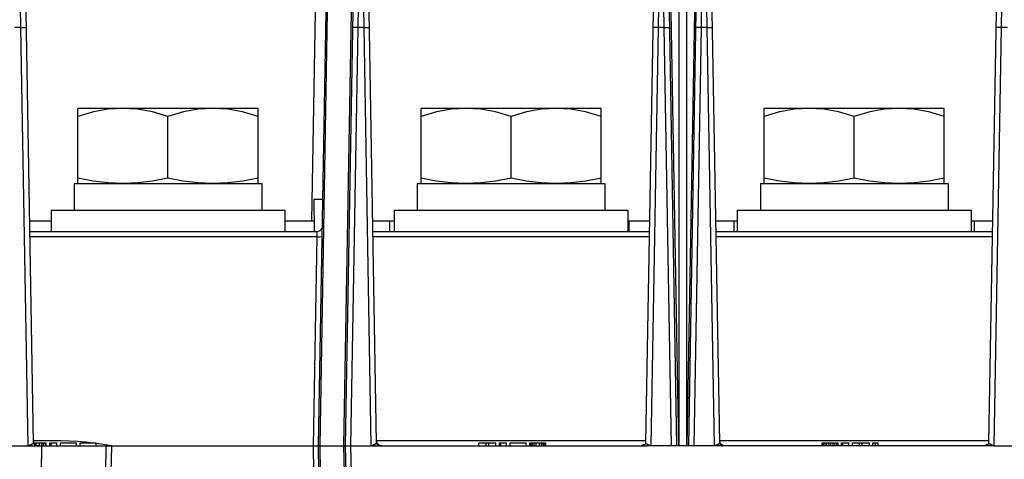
# Model space of a CAD drawing. Extents: x 30 to 410, y 34 to 287.
# Tile 4 of 50: x 68 to 86, y 85 to 93. Entities that reach past the tile are written whole.
import ezdxf

# ---------------------------------------------------------------- set-up
doc = ezdxf.new("R2010")
doc.units = 0
doc.header["$LTSCALE"] = 23.1
doc.layers.get('0').update_dxf_attribs({"linetype": 'CONTINUOUS'})

msp = doc.modelspace()

# ---------------------------------------------------------------- linework, layer by layer
at = {"color": 7, "linetype": 'CONTINUOUS'}
for p, q in [((67.702, 93.253), (67.697, 93.646)), ((67.937, 85.503), (67.797, 93.548)), ((73.193, 93.548), (73.125, 89.646)), ((73.252, 85.446), (73.393, 93.548)), ((73.281, 85.446), (73.422, 93.548)), ((73.864, 93.548), (73.722, 85.446)), ((73.893, 93.548), (73.752, 85.446)), ((73.993, 93.646), (73.988, 93.253)), ((74.102, 93.253), (74.097, 93.646)), ((74.337, 85.503), (74.197, 93.548)), ((79.493, 93.548), (79.353, 85.503)), ((79.593, 93.646), (79.588, 93.253)), ((79.702, 93.253), (79.697, 93.646)), ((79.938, 85.446), (79.797, 93.548)), ((79.826, 93.548), (79.967, 85.446)), ((79.974, 93.548), (79.974, 85.446)), ((80.115, 93.548), (80.115, 85.446)), ((80.264, 93.548), (80.122, 85.446)), ((80.293, 93.548), (80.152, 85.446)), ((80.393, 93.646), (80.388, 93.253)), ((80.502, 93.253), (80.497, 93.646)), ((80.737, 85.503), (80.597, 93.548)), ((85.893, 93.548), (85.753, 85.503)), ((85.993, 93.646), (85.988, 93.253)), ((67.702, 93.253), (67.588, 93.253)), ((67.838, 85.446), (67.702, 93.253)), ((73.988, 93.253), (73.852, 85.446)), ((74.102, 93.253), (73.988, 93.253)), ((74.238, 85.446), (74.102, 93.253)), ((79.588, 93.253), (79.452, 85.446)), ((79.702, 93.253), (79.588, 93.253)), ((79.838, 85.446), (79.702, 93.253)), ((80.388, 93.253), (80.252, 85.446)), ((80.502, 93.253), (80.388, 93.253)), ((80.638, 85.446), (80.502, 93.253)), ((85.988, 93.253), (85.852, 85.446)), ((86.102, 93.253), (85.988, 93.253)), ((68.765, 90.346), (68.765, 91.746)), ((72.125, 91.746), (68.765, 91.746)), ((72.125, 90.346), (72.125, 91.746)), ((75.165, 90.346), (75.165, 91.746)), ((78.525, 91.746), (75.165, 91.746)), ((78.525, 90.346), (78.525, 91.746)), ((81.565, 90.346), (81.565, 91.746)), ((84.925, 91.746), (81.565, 91.746)), ((84.925, 90.346), (84.925, 91.746)), ((70.445, 90.441), (70.445, 91.596)), ((76.845, 90.441), (76.845, 91.596)), ((83.245, 90.441), (83.245, 91.596)), ((68.695, 90.346), (68.695, 89.846)), ((68.695, 90.346), (72.195, 90.346)), ((72.195, 90.346), (72.195, 89.846)), ((75.095, 90.346), (75.095, 89.846)), ((75.095, 90.346), (78.595, 90.346)), ((78.595, 90.346), (78.595, 89.846)), ((81.495, 90.346), (81.495, 89.846)), ((81.495, 90.346), (84.995, 90.346)), ((84.995, 90.346), (84.995, 89.846)), ((73.165, 90.046), (73.175, 89.446)), ((73.332, 90.046), (73.165, 90.046)), ((68.265, 89.846), (68.265, 89.446)), ((68.265, 89.846), (72.625, 89.846)), ((72.625, 89.846), (72.625, 89.446)), ((74.665, 89.846), (74.665, 89.446)), ((74.665, 89.846), (79.025, 89.846)), ((79.025, 89.846), (79.025, 89.446)), ((81.065, 89.846), (81.065, 89.446)), ((81.065, 89.846), (85.425, 89.846)), ((85.425, 89.846), (85.425, 89.446)), ((67.865, 89.646), (68.265, 89.646)), ((72.625, 89.646), (73.172, 89.646)), ((74.265, 89.646), (74.665, 89.646)), ((74.578, 89.646), (74.578, 89.446)), ((79.025, 89.646), (79.425, 89.646)), ((79.045, 89.446), (79.045, 89.646)), ((80.665, 89.646), (81.065, 89.646)), ((81.005, 89.446), (81.005, 89.646)), ((85.425, 89.646), (85.825, 89.646)), ((85.485, 89.646), (85.485, 89.446)), ((67.868, 89.446), (73.223, 89.446)), ((73.223, 89.446), (73.22, 89.352)), ((74.268, 89.446), (79.421, 89.446)), ((80.668, 89.446), (85.821, 89.446)), ((67.87, 89.352), (73.22, 89.352)), ((73.22, 89.352), (73.152, 85.446)), ((74.27, 89.352), (79.42, 89.352)), ((80.67, 89.352), (85.82, 89.352)), ((67.452, 85.446), (73.152, 85.446)), ((68.285, 85.541), (67.936, 85.541)), ((67.945, 85.506), (68.175, 85.506)), ((67.983, 85.462), (67.983, 85.506)), ((68.036, 85.446), (68.035, 85.446)), ((68.035, 85.446), (68.035, 85.446)), ((68.05, 85.446), (68.05, 85.506)), ((68.086, 84.945), (68.095, 85.446)), ((68.091, 85.446), (68.091, 85.506)), ((68.125, 85.446), (68.125, 85.506)), ((68.158, 85.446), (68.158, 85.506)), ((68.175, 85.446), (68.175, 85.506)), ((68.241, 85.446), (68.241, 85.506)), ((68.241, 85.506), (68.375, 85.506)), ((68.266, 85.446), (68.266, 85.506)), ((68.375, 85.446), (68.375, 85.506)), ((68.441, 85.446), (68.441, 85.506)), ((68.441, 85.506), (68.741, 85.506)), ((68.741, 85.446), (68.741, 85.506)), ((68.808, 85.446), (68.808, 85.506)), ((68.808, 85.506), (69.108, 85.506)), ((68.998, 85.506), (68.916, 85.516)), ((69.108, 85.446), (69.108, 85.506)), ((69.286, 84.945), (69.295, 85.446)), ((69.386, 84.945), (69.395, 85.446)), ((73.152, 85.446), (73.16, 84.945)), ((73.26, 84.945), (73.252, 85.446)), ((73.252, 85.446), (79.374, 85.446)), ((73.29, 84.945), (73.281, 85.446)), ((73.722, 85.446), (73.731, 84.945)), ((73.752, 85.446), (73.76, 84.945)), ((73.852, 85.446), (73.86, 84.945)), ((79.353, 85.541), (74.336, 85.541)), ((74.436, 85.446), (74.435, 85.446)), ((74.435, 85.446), (74.435, 85.446)), ((76.245, 85.446), (76.245, 85.506)), ((76.245, 85.506), (76.561, 85.506)), ((76.378, 85.446), (76.378, 85.506)), ((76.428, 85.446), (76.428, 85.506)), ((76.561, 85.446), (76.561, 85.506)), ((76.628, 85.446), (76.628, 85.506)), ((76.628, 85.506), (76.761, 85.506)), ((76.653, 85.446), (76.653, 85.506)), ((76.761, 85.446), (76.761, 85.506)), ((76.828, 85.446), (76.828, 85.506)), ((76.828, 85.506), (77.128, 85.506)), ((77.128, 85.446), (77.128, 85.506)), ((77.195, 85.446), (77.195, 85.506)), ((77.195, 85.506), (77.495, 85.506)), ((77.203, 85.446), (77.203, 85.506)), ((77.22, 85.446), (77.22, 85.506)), ((77.245, 85.446), (77.245, 85.506)), ((77.278, 85.446), (77.278, 85.506)), ((77.311, 85.446), (77.311, 85.506)), ((77.378, 85.446), (77.378, 85.506)), ((77.411, 85.446), (77.411, 85.506)), ((77.445, 85.446), (77.445, 85.506)), ((77.47, 85.446), (77.47, 85.506)), ((77.486, 85.446), (77.486, 85.506)), ((77.495, 85.446), (77.495, 85.506)), ((85.774, 85.446), (79.452, 85.446)), ((85.753, 85.541), (80.736, 85.541)), ((80.836, 85.446), (80.835, 85.446)), ((80.835, 85.446), (80.835, 85.446)), ((82.645, 85.446), (82.645, 85.506)), ((82.645, 85.506), (82.945, 85.506)), ((82.653, 85.446), (82.653, 85.506)), ((82.67, 85.446), (82.67, 85.506)), ((82.703, 85.446), (82.703, 85.506)), ((82.736, 85.446), (82.736, 85.506)), ((82.778, 85.446), (82.778, 85.506)), ((82.811, 85.446), (82.811, 85.506)), ((82.853, 85.446), (82.853, 85.506)), ((82.886, 85.446), (82.886, 85.506)), ((82.92, 85.446), (82.92, 85.506)), ((82.936, 85.446), (82.936, 85.506)), ((82.945, 85.446), (82.945, 85.506)), ((83.011, 85.446), (83.011, 85.506)), ((83.011, 85.506), (83.145, 85.506)), ((83.036, 85.446), (83.036, 85.506)), ((83.145, 85.446), (83.145, 85.506)), ((83.211, 85.446), (83.211, 85.506)), ((83.211, 85.506), (83.528, 85.506)), ((83.345, 85.446), (83.345, 85.506)), ((83.395, 85.446), (83.395, 85.506)), ((83.528, 85.446), (83.528, 85.506)), ((83.595, 85.446), (83.595, 85.506)), ((83.595, 85.506), (83.695, 85.506)), ((83.645, 85.446), (83.645, 85.506)), ((83.695, 85.446), (83.695, 85.506)), ((85.852, 85.446), (86.838, 85.446))]:
    msp.add_line(p, q, dxfattribs=at)
for points in [[(67.702, 93.253), (67.733, 93.254), (67.76, 93.254), (67.783, 93.254), (67.797, 93.254), (67.802, 93.253)], [(73.988, 93.253), (73.957, 93.254), (73.929, 93.254), (73.907, 93.254), (73.893, 93.254), (73.888, 93.253)], [(74.102, 93.253), (74.133, 93.254), (74.16, 93.254), (74.183, 93.254), (74.197, 93.254), (74.202, 93.253)], [(79.588, 93.253), (79.557, 93.254), (79.529, 93.254), (79.507, 93.254), (79.493, 93.254), (79.488, 93.253)], [(79.702, 93.253), (79.733, 93.254), (79.76, 93.254), (79.783, 93.254), (79.797, 93.254), (79.802, 93.253)], [(80.388, 93.253), (80.357, 93.254), (80.329, 93.254), (80.307, 93.254), (80.293, 93.254), (80.288, 93.253)], [(80.502, 93.253), (80.533, 93.254), (80.56, 93.254), (80.583, 93.254), (80.597, 93.254), (80.602, 93.253)], [(85.988, 93.253), (85.957, 93.254), (85.929, 93.254), (85.907, 93.254), (85.893, 93.254), (85.888, 93.253)], [(69.605, 91.746), (69.331, 91.729), (69.054, 91.679), (68.765, 91.596)], [(70.445, 91.596), (70.155, 91.679), (69.879, 91.729), (69.605, 91.746)], [(71.285, 91.746), (71.011, 91.729), (70.734, 91.679), (70.445, 91.596)], [(72.125, 91.596), (71.835, 91.679), (71.559, 91.729), (71.285, 91.746)], [(76.005, 91.746), (75.731, 91.729), (75.454, 91.679), (75.165, 91.596)], [(76.845, 91.596), (76.555, 91.679), (76.279, 91.729), (76.005, 91.746)], [(77.685, 91.746), (77.411, 91.729), (77.134, 91.679), (76.845, 91.596)], [(78.525, 91.596), (78.235, 91.679), (77.959, 91.729), (77.685, 91.746)], [(82.405, 91.746), (82.131, 91.729), (81.854, 91.679), (81.565, 91.596)], [(83.245, 91.596), (82.955, 91.679), (82.679, 91.729), (82.405, 91.746)], [(84.085, 91.746), (83.811, 91.729), (83.534, 91.679), (83.245, 91.596)], [(84.925, 91.596), (84.635, 91.679), (84.359, 91.729), (84.085, 91.746)], [(69.605, 90.346), (69.328, 90.357), (69.05, 90.389), (68.765, 90.441)], [(70.445, 90.441), (70.159, 90.389), (69.882, 90.357), (69.605, 90.346)], [(71.285, 90.346), (71.008, 90.357), (70.73, 90.389), (70.445, 90.441)], [(72.125, 90.441), (71.839, 90.389), (71.562, 90.357), (71.285, 90.346)], [(76.005, 90.346), (75.728, 90.357), (75.45, 90.389), (75.165, 90.441)], [(76.845, 90.441), (76.559, 90.389), (76.282, 90.357), (76.005, 90.346)], [(77.685, 90.346), (77.408, 90.357), (77.13, 90.389), (76.845, 90.441)], [(78.525, 90.441), (78.239, 90.389), (77.962, 90.357), (77.685, 90.346)], [(82.405, 90.346), (82.128, 90.357), (81.85, 90.389), (81.565, 90.441)], [(83.245, 90.441), (82.959, 90.389), (82.682, 90.357), (82.405, 90.346)], [(84.085, 90.346), (83.808, 90.357), (83.53, 90.389), (83.245, 90.441)], [(84.925, 90.441), (84.639, 90.389), (84.362, 90.357), (84.085, 90.346)], [(73.22, 89.352), (73.251, 89.351), (73.279, 89.351), (73.301, 89.352), (73.315, 89.353), (73.32, 89.355)], [(67.937, 85.503), (67.937, 85.5), (67.936, 85.498), (67.934, 85.495), (67.932, 85.493), (67.93, 85.49), (67.926, 85.488), (67.923, 85.485), (67.918, 85.483), (67.914, 85.48), (67.908, 85.477), (67.902, 85.474), (67.896, 85.471), (67.889, 85.468), (67.881, 85.465), (67.873, 85.461), (67.865, 85.457), (67.856, 85.454), (67.847, 85.45), (67.838, 85.446)], [(67.88, 85.448), (67.875, 85.448), (67.87, 85.449), (67.865, 85.449), (67.861, 85.449), (67.857, 85.449), (67.853, 85.449), (67.849, 85.448), (67.846, 85.448), (67.843, 85.448), (67.84, 85.447), (67.838, 85.446)], [(67.915, 85.446), (67.907, 85.446), (67.9, 85.447), (67.893, 85.447), (67.88, 85.448)], [(67.977, 85.465), (67.974, 85.468), (67.972, 85.47), (67.969, 85.472), (67.966, 85.475), (67.963, 85.478), (67.961, 85.481), (67.958, 85.484), (67.956, 85.487), (67.954, 85.49), (67.951, 85.493), (67.949, 85.497), (67.947, 85.5), (67.946, 85.504), (67.944, 85.508), (67.942, 85.512), (67.941, 85.515), (67.94, 85.519), (67.939, 85.523), (67.938, 85.528), (67.937, 85.532), (67.937, 85.536), (67.936, 85.54)], [(67.937, 85.503), (67.94, 85.486), (67.948, 85.47), (67.961, 85.457), (67.977, 85.449), (67.995, 85.446)], [(68.035, 85.446), (68.034, 85.446), (68.033, 85.446), (68.03, 85.446), (68.028, 85.447), (68.025, 85.447), (68.022, 85.447), (68.019, 85.448), (68.015, 85.448), (68.012, 85.449), (68.009, 85.45), (68.006, 85.451), (68.003, 85.452), (67.999, 85.453), (67.996, 85.455), (67.993, 85.456), (67.99, 85.458), (67.987, 85.459), (67.984, 85.461), (67.98, 85.463), (67.977, 85.465)], [(68.916, 85.516), (68.758, 85.529), (68.6, 85.537), (68.444, 85.541), (68.285, 85.541)], [(69.395, 85.446), (69.234, 85.474), (69.106, 85.493)], [(73.152, 85.446), (73.183, 85.446), (73.211, 85.446), (73.232, 85.446), (73.247, 85.446), (73.252, 85.446)], [(74.337, 85.503), (74.337, 85.5), (74.336, 85.498), (74.334, 85.495), (74.332, 85.493), (74.33, 85.49), (74.326, 85.488), (74.323, 85.485), (74.318, 85.483), (74.314, 85.48), (74.308, 85.477), (74.302, 85.474), (74.296, 85.471), (74.289, 85.468), (74.281, 85.465), (74.273, 85.461), (74.265, 85.457), (74.256, 85.454), (74.247, 85.45), (74.238, 85.446)], [(74.293, 85.447), (74.281, 85.448), (74.276, 85.448), (74.271, 85.449), (74.267, 85.449), (74.263, 85.449), (74.259, 85.449), (74.255, 85.449), (74.252, 85.449), (74.249, 85.448), (74.246, 85.448), (74.243, 85.448), (74.241, 85.447), (74.238, 85.446)], [(74.315, 85.446), (74.307, 85.446), (74.3, 85.447), (74.293, 85.447)], [(74.377, 85.466), (74.374, 85.468), (74.371, 85.47), (74.368, 85.473), (74.366, 85.475), (74.363, 85.478), (74.36, 85.481), (74.358, 85.484), (74.356, 85.487), (74.353, 85.49), (74.351, 85.494), (74.349, 85.497), (74.347, 85.501), (74.345, 85.504), (74.344, 85.508), (74.342, 85.512), (74.341, 85.516), (74.34, 85.52), (74.339, 85.524), (74.338, 85.528), (74.337, 85.532), (74.337, 85.536), (74.336, 85.54)], [(74.337, 85.503), (74.34, 85.486), (74.348, 85.47), (74.361, 85.457), (74.377, 85.449), (74.395, 85.446)], [(74.435, 85.446), (74.434, 85.446), (74.434, 85.446), (74.432, 85.446), (74.43, 85.446), (74.427, 85.447), (74.424, 85.447), (74.421, 85.447), (74.418, 85.448), (74.415, 85.449), (74.411, 85.449), (74.408, 85.45), (74.405, 85.451), (74.402, 85.452), (74.399, 85.454), (74.396, 85.455), (74.392, 85.456), (74.389, 85.458), (74.386, 85.46), (74.383, 85.462), (74.38, 85.464), (74.377, 85.466)], [(79.323, 85.474), (79.32, 85.472), (79.317, 85.469), (79.314, 85.467), (79.311, 85.465), (79.308, 85.463), (79.305, 85.461), (79.302, 85.459), (79.299, 85.457), (79.295, 85.455), (79.292, 85.454), (79.288, 85.453), (79.285, 85.451), (79.281, 85.45), (79.278, 85.449), (79.275, 85.449)], [(79.353, 85.503), (79.35, 85.486), (79.341, 85.47), (79.328, 85.457), (79.312, 85.449), (79.295, 85.446)], [(79.452, 85.446), (79.442, 85.45), (79.432, 85.454), (79.423, 85.458), (79.414, 85.462), (79.406, 85.466), (79.398, 85.469), (79.391, 85.472), (79.385, 85.476), (79.379, 85.479), (79.373, 85.482), (79.368, 85.484), (79.364, 85.487), (79.361, 85.489), (79.358, 85.492), (79.356, 85.495), (79.354, 85.497), (79.353, 85.5), (79.353, 85.503)], [(79.413, 85.448), (79.388, 85.447), (79.374, 85.446)], [(79.452, 85.446), (79.443, 85.448), (79.434, 85.449), (79.424, 85.449), (79.413, 85.448)], [(80.737, 85.503), (80.737, 85.5), (80.736, 85.498), (80.734, 85.495), (80.732, 85.493), (80.73, 85.49), (80.726, 85.488), (80.723, 85.485), (80.718, 85.483), (80.714, 85.48), (80.708, 85.477), (80.702, 85.474), (80.696, 85.471), (80.689, 85.468), (80.681, 85.465), (80.673, 85.461), (80.665, 85.457), (80.656, 85.454), (80.647, 85.45), (80.638, 85.446)], [(80.68, 85.448), (80.675, 85.448), (80.67, 85.449), (80.665, 85.449), (80.661, 85.449), (80.657, 85.449), (80.653, 85.449), (80.649, 85.448), (80.646, 85.448), (80.643, 85.448), (80.64, 85.447), (80.638, 85.446)], [(80.715, 85.446), (80.707, 85.446), (80.7, 85.447), (80.693, 85.447), (80.68, 85.448)], [(80.777, 85.466), (80.774, 85.468), (80.771, 85.47), (80.768, 85.473), (80.766, 85.475), (80.763, 85.478), (80.76, 85.481), (80.758, 85.484), (80.756, 85.487), (80.753, 85.49), (80.751, 85.494), (80.749, 85.497), (80.747, 85.501), (80.745, 85.504), (80.744, 85.508), (80.742, 85.512), (80.741, 85.516), (80.74, 85.52), (80.739, 85.524), (80.738, 85.528), (80.737, 85.532), (80.737, 85.536), (80.736, 85.54)], [(80.737, 85.503), (80.74, 85.486), (80.748, 85.47), (80.761, 85.457), (80.777, 85.449), (80.795, 85.446)], [(80.835, 85.446), (80.834, 85.446), (80.834, 85.446), (80.832, 85.446), (80.83, 85.446), (80.827, 85.447), (80.824, 85.447), (80.821, 85.447), (80.818, 85.448), (80.815, 85.449), (80.811, 85.449), (80.808, 85.45), (80.805, 85.451), (80.802, 85.452), (80.799, 85.454), (80.796, 85.455), (80.792, 85.456), (80.789, 85.458), (80.786, 85.46), (80.783, 85.462), (80.78, 85.464), (80.777, 85.466)], [(85.723, 85.474), (85.72, 85.472), (85.717, 85.469), (85.714, 85.467), (85.711, 85.465), (85.708, 85.463), (85.705, 85.461), (85.702, 85.459), (85.699, 85.457), (85.695, 85.455), (85.692, 85.454), (85.688, 85.453), (85.685, 85.451), (85.681, 85.45), (85.678, 85.449), (85.675, 85.449)], [(85.753, 85.503), (85.75, 85.486), (85.741, 85.47), (85.728, 85.457), (85.712, 85.449), (85.695, 85.446)], [(85.852, 85.446), (85.842, 85.45), (85.832, 85.454), (85.823, 85.458), (85.814, 85.462), (85.806, 85.466), (85.798, 85.469), (85.791, 85.472), (85.785, 85.476), (85.779, 85.479), (85.773, 85.482), (85.768, 85.484), (85.764, 85.487), (85.761, 85.489), (85.758, 85.492), (85.756, 85.495), (85.754, 85.497), (85.753, 85.5), (85.753, 85.503)], [(85.813, 85.448), (85.788, 85.447), (85.774, 85.446)], [(85.852, 85.446), (85.843, 85.448), (85.834, 85.449), (85.824, 85.449), (85.813, 85.448)]]:
    msp.add_lwpolyline(points, dxfattribs=at)
msp.add_arc((73.223, 89.546), 0.1, 270, 341.2001, dxfattribs=at)

doc.saveas('drawing.dxf')
